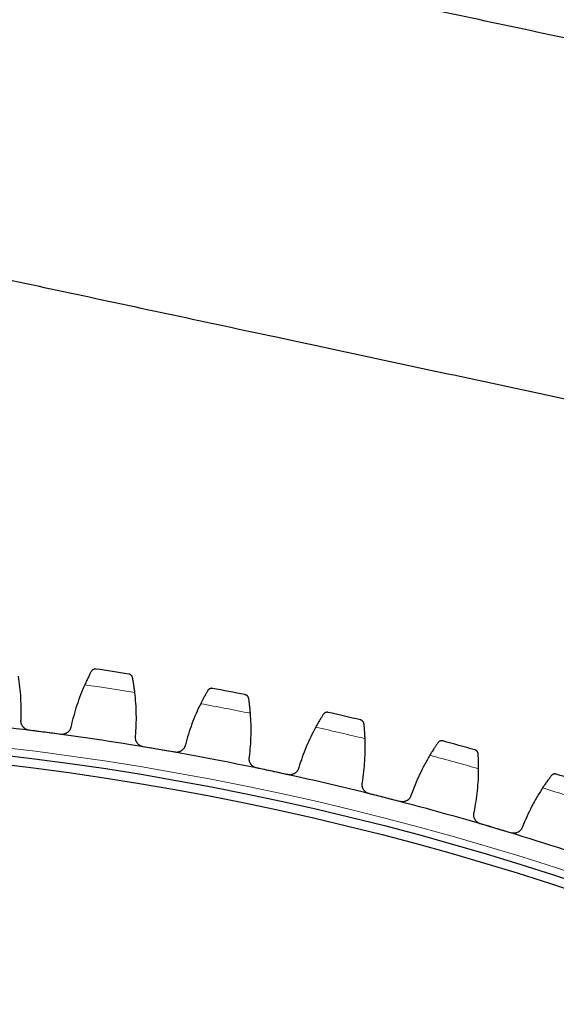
# Model space of a CAD drawing. Header units: inches. Extents: x 0 to 20790, y -12 to 14700.
# Tile 255 of 256: x 10062 to 10177, y 4929 to 5141. Entities that reach past the tile are written whole.
import ezdxf

# ---------------------------------------------------------------- set-up
doc = ezdxf.new("R2010")
doc.units = ezdxf.units.IN
doc.layers.add('1', color=7, linetype='Continuous', true_color=0xffffff)
doc.layers.add('254', color=7, linetype='Continuous', true_color=0xffffff)
doc.styles.add('latin_extended', font='simplex.shx')
doc.dimstyles.get("Standard").update_dxf_attribs({"dimtxt": 0.18, "dimasz": 0.18, "dimexe": 0.18, "dimexo": 0.0625, "dimgap": 0.09, "dimtad": 0, "dimtih": 1, "dimtoh": 1, "dimdec": 4, "dimzin": 0, "dimdsep": 46, "dimtxsty": 'Standard', "dimcen": 0.09, "dimadec": 0, "dimazin": 0, "dimtfac": 1, "dimtdec": 4, "dimtofl": 0, "dimtmove": 0, "dimatfit": 3, "dimfxl": 1, "dimtolj": 1, "dimtzin": 0, "dimarcsym": 0})

# ---------------------------------------------------------------- blocks, each defined once
blk = doc.blocks.new('_U0')
at = {"layer": '254', "color": 3, "linetype": 'Continuous', "lineweight": 13, "transparency": 16777216}
for p, q in [((10849.28, 6803.37), (11850.52, 6803.37)), ((11815.52, 6680.87), (11815.52, 4494.37)), ((10021.49, 4371.87), (11850.52, 4371.87))]:
    blk.add_line(p, q, dxfattribs=at)
at = {"layer": '254', "color": 3, "transparency": 16777216}
for points in [[(11835.94, 6680.87), (11795.11, 6680.87), (11815.52, 6803.37)], [(11795.11, 4494.37), (11835.94, 4494.37), (11815.52, 4371.87)]]:
    blk.add_solid(points, dxfattribs=at)
at = {"layer": 'Defpoints', "color": 0, "transparency": 16777216}
for p in [(10814.28, 6803.37), (9986.49, 4371.87), (11815.52, 4371.87)]:
    blk.add_point(p, dxfattribs=at)
at = {"layer": '254', "color": 2, "lineweight": 13, "transparency": 16777216, "insert": (11631.77, 5371.79), "char_height": 122.5, "attachment_point": 1, "rotation": 90, "style": 'latin_extended'}
blk.add_mtext('\\A1;2432', dxfattribs=at)

msp = doc.modelspace()

# ---------------------------------------------------------------- linework, layer by layer
at = {"layer": '1', "color": 110, "linetype": 'Continuous', "lineweight": 13}
msp.add_circle((9986.49, 4371.874), 616.6, dxfattribs=at)
at = {"layer": '1', "color": 2, "linetype": 'Continuous', "lineweight": 25}
for radius in [615, 613]:
    msp.add_circle((9986.49, 4371.874), radius, dxfattribs=at)
for radius, start, end in [(636, 81.080349, 81.722199), (636, 78.787355, 79.429206), (621, 82.547771, 84.840764), (636, 76.494361, 77.136212), (621, 80.254777, 82.547771), (621, 77.961783, 80.254777), (636, 74.201368, 74.843218), (621, 75.66879, 77.961783), (636, 71.908374, 72.550225), (621, 73.375796, 75.66879), (621, 71.082803, 73.375796)]:
    msp.add_arc((9986.49, 4371.874), radius, start, end, dxfattribs=at)
at = {"layer": '1', "color": 110, "linetype": 'Continuous', "lineweight": 13}
for start, end in [(80.906913, 81.895634), (78.61392, 79.602641), (76.320926, 77.309647), (74.027932, 75.016654), (71.734939, 72.72366)]:
    msp.add_arc((9986.49, 4371.874), 632.294, start, end, dxfattribs=at)
at = {"layer": '1', "color": 2, "linetype": 'Continuous', "lineweight": 25}
for points, knots in [([(10265.878, 5118.628), (10258.494, 5120.209), (10243.712, 5123.374), (10221.532, 5128.122), (10199.337, 5132.874), (10177.142, 5137.626), (10154.947, 5142.378), (10117.956, 5150.298), (10066.168, 5161.385), (10021.778, 5170.889), (9999.583, 5175.641)], [0, 0, 0, 0, 0.0831831, 0.1665301, 0.2498771, 0.333224, 0.416571, 0.499918, 0.7499589, 1, 1, 1, 1]), ([(9983.672, 5101.325), (9998.469, 5098.157), (10028.062, 5091.821), (10072.452, 5082.317), (10110.923, 5074.081), (10143.476, 5067.112), (10170.109, 5061.409), (10196.743, 5055.707), (10223.37, 5050.007), (10241.118, 5046.207), (10249.988, 5044.308)], [0, 0, 0, 0, 0.1666811, 0.3333618, 0.5000425, 0.6000509, 0.7000593, 0.8000677, 0.9000761, 1, 1, 1, 1]), ([(10078.057, 5001.248), (10078.056, 5001.249), (10078.054, 5001.249), (10078.051, 5001.249), (10078.05, 5001.249), (10078.045, 5001.25), (10078.037, 5001.251), (10078.016, 5001.254), (10077.975, 5001.257), (10077.939, 5001.259), (10077.868, 5001.259), (10077.821, 5001.256), (10077.679, 5001.236), (10077.586, 5001.209), (10077.451, 5001.147), (10077.407, 5001.122), (10077.342, 5001.08), (10077.321, 5001.065), (10077.279, 5001.032), (10077.258, 5001.015), (10077.199, 5000.96), (10077.161, 5000.92), (10077.091, 5000.83), (10077.058, 5000.781), (10077.03, 5000.727)], [0, 0, 0, 0, 0.0039063, 0.0039063, 0.0078125, 0.0078125, 0.015625, 0.03125, 0.0625, 0.125, 0.125, 0.25, 0.25, 0.5, 0.5, 0.625, 0.625, 0.6875, 0.6875, 0.75, 0.75, 0.875, 0.875, 1, 1, 1, 1]), ([(10077.03, 5000.727), (10076.988, 5000.649), (10076.944, 5000.564), (10076.849, 5000.384), (10076.75, 5000.192), (10076.64, 4999.977), (10076.569, 4999.835), (10076.554, 4999.807), (10076.525, 4999.749), (10076.51, 4999.719), (10076.466, 4999.63), (10076.436, 4999.57), (10076.345, 4999.385), (10076.283, 4999.259), (10076.157, 4998.998), (10076.093, 4998.863), (10075.996, 4998.656), (10075.963, 4998.586), (10075.914, 4998.479), (10075.897, 4998.444), (10075.864, 4998.372), (10075.847, 4998.335), (10075.764, 4998.153), (10075.696, 4998.005), (10075.629, 4997.854)], [0, 0, 0, 0, 0.125, 0.125, 0.25, 0.375, 0.375, 0.40625, 0.40625, 0.4375, 0.4375, 0.5, 0.5, 0.625, 0.625, 0.75, 0.75, 0.8125, 0.8125, 0.84375, 0.84375, 0.875, 0.875, 1, 1, 1, 1]), ([(10085.929, 4999.382), (10085.918, 4999.441), (10085.902, 4999.498), (10085.861, 4999.603), (10085.838, 4999.652), (10085.784, 4999.745), (10085.754, 4999.788), (10085.689, 4999.868), (10085.653, 4999.904), (10085.579, 4999.972), (10085.54, 5000.002), (10085.459, 5000.056), (10085.416, 5000.079), (10085.33, 5000.12), (10085.286, 5000.137), (10085.218, 5000.158), (10085.183, 5000.167), (10085.143, 5000.176), (10085.122, 5000.18), (10085.113, 5000.181), (10085.108, 5000.182), (10085.105, 5000.183), (10085.102, 5000.183)], [0, 0, 0, 0, 0.125, 0.125, 0.25, 0.25, 0.375, 0.375, 0.5, 0.5, 0.625, 0.625, 0.75, 0.75, 0.875, 0.875, 0.9375, 0.96875, 0.984375, 0.9921875, 0.9921875, 1, 1, 1, 1]), ([(10086.418, 4996.222), (10086.398, 4996.387), (10086.378, 4996.547), (10086.337, 4996.862), (10086.295, 4997.17), (10086.252, 4997.466), (10086.22, 4997.682), (10086.209, 4997.753), (10086.192, 4997.859), (10086.187, 4997.894), (10086.176, 4997.963), (10086.171, 4997.997), (10086.144, 4998.167), (10086.101, 4998.426), (10086.06, 4998.664), (10086.02, 4998.89), (10086.001, 4998.997), (10085.977, 4999.124), (10085.973, 4999.149), (10085.964, 4999.198), (10085.95, 4999.27), (10085.937, 4999.338), (10085.929, 4999.382)], [0, 0, 0, 0, 0.125, 0.125, 0.25, 0.375, 0.375, 0.4375, 0.4375, 0.46875, 0.46875, 0.5, 0.5, 0.625, 0.75, 0.75, 0.875, 0.875, 0.90625, 0.90625, 0.9375, 1, 1, 1, 1]), ([(10103.165, 4997.081), (10103.163, 4997.081), (10103.162, 4997.081), (10103.159, 4997.082), (10103.158, 4997.082), (10103.153, 4997.083), (10103.144, 4997.084), (10103.124, 4997.088), (10103.083, 4997.093), (10103.047, 4997.096), (10102.976, 4997.099), (10102.929, 4997.098), (10102.787, 4997.083), (10102.693, 4997.06), (10102.555, 4997.004), (10102.51, 4996.981), (10102.444, 4996.941), (10102.422, 4996.927), (10102.379, 4996.896), (10102.357, 4996.88), (10102.295, 4996.827), (10102.256, 4996.788), (10102.182, 4996.702), (10102.148, 4996.654), (10102.118, 4996.601)], [0, 0, 0, 0, 0.0039062, 0.0039062, 0.0078125, 0.0078125, 0.015625, 0.03125, 0.0625, 0.125, 0.125, 0.25, 0.25, 0.5, 0.5, 0.625, 0.625, 0.6875, 0.6875, 0.75, 0.75, 0.875, 0.875, 1, 1, 1, 1]), ([(10102.118, 4996.601), (10102.073, 4996.525), (10102.025, 4996.442), (10101.923, 4996.265), (10101.816, 4996.077), (10101.698, 4995.867), (10101.621, 4995.729), (10101.606, 4995.701), (10101.574, 4995.644), (10101.558, 4995.615), (10101.51, 4995.528), (10101.478, 4995.468), (10101.38, 4995.288), (10101.313, 4995.164), (10101.177, 4994.908), (10101.107, 4994.776), (10101.001, 4994.573), (10100.966, 4994.504), (10100.912, 4994.4), (10100.894, 4994.365), (10100.858, 4994.294), (10100.84, 4994.259), (10100.749, 4994.08), (10100.676, 4993.934), (10100.603, 4993.786)], [0, 0, 0, 0, 0.125, 0.125, 0.25, 0.375, 0.375, 0.40625, 0.40625, 0.4375, 0.4375, 0.5, 0.5, 0.625, 0.625, 0.75, 0.75, 0.8125, 0.8125, 0.84375, 0.84375, 0.875, 0.875, 1, 1, 1, 1]), ([(10110.956, 4994.901), (10110.947, 4994.961), (10110.933, 4995.018), (10110.897, 4995.125), (10110.875, 4995.175), (10110.825, 4995.269), (10110.797, 4995.314), (10110.735, 4995.396), (10110.701, 4995.434), (10110.629, 4995.504), (10110.592, 4995.536), (10110.513, 4995.593), (10110.471, 4995.618), (10110.387, 4995.662), (10110.343, 4995.681), (10110.276, 4995.705), (10110.242, 4995.716), (10110.202, 4995.726), (10110.181, 4995.73), (10110.173, 4995.732), (10110.167, 4995.733), (10110.164, 4995.734), (10110.161, 4995.735)], [0, 0, 0, 0, 0.125, 0.125, 0.25, 0.25, 0.375, 0.375, 0.5, 0.5, 0.625, 0.625, 0.75, 0.75, 0.875, 0.875, 0.9375, 0.96875, 0.984375, 0.9921875, 0.9921875, 1, 1, 1, 1]), ([(10111.317, 4991.724), (10111.304, 4991.889), (10111.291, 4992.051), (10111.262, 4992.367), (10111.233, 4992.677), (10111.202, 4992.973), (10111.178, 4993.191), (10111.17, 4993.263), (10111.158, 4993.369), (10111.154, 4993.404), (10111.146, 4993.473), (10111.142, 4993.508), (10111.121, 4993.678), (10111.089, 4993.939), (10111.058, 4994.178), (10111.027, 4994.405), (10111.012, 4994.513), (10110.994, 4994.641), (10110.99, 4994.666), (10110.983, 4994.715), (10110.973, 4994.788), (10110.962, 4994.857), (10110.956, 4994.901)], [0, 0, 0, 0, 0.125, 0.125, 0.25, 0.375, 0.375, 0.4375, 0.4375, 0.46875, 0.46875, 0.5, 0.5, 0.625, 0.75, 0.75, 0.875, 0.875, 0.90625, 0.90625, 0.9375, 1, 1, 1, 1]), ([(10063.626, 4988.075), (10063.56, 4988.083), (10063.429, 4988.107), (10063.24, 4988.162), (10063.117, 4988.21), (10063.026, 4988.251), (10062.996, 4988.266), (10062.937, 4988.297), (10062.908, 4988.312), (10062.766, 4988.395), (10062.66, 4988.472), (10062.537, 4988.58), (10062.513, 4988.602), (10062.478, 4988.637), (10062.466, 4988.649), (10062.443, 4988.672), (10062.387, 4988.731), (10062.292, 4988.843), (10062.219, 4988.95), (10062.151, 4989.06), (10062.12, 4989.117), (10062.033, 4989.292), (10061.988, 4989.412), (10061.938, 4989.598), (10061.924, 4989.66), (10061.908, 4989.755), (10061.904, 4989.787), (10061.896, 4989.851), (10061.893, 4989.883), (10061.881, 4990.044), (10061.885, 4990.172), (10061.9, 4990.3)], [0, 0, 0, 0, 0.0625, 0.125, 0.1875, 0.1875, 0.21875, 0.21875, 0.25, 0.25, 0.375, 0.375, 0.40625, 0.40625, 0.421875, 0.421875, 0.4375, 0.5, 0.5625, 0.5625, 0.625, 0.625, 0.75, 0.75, 0.8125, 0.8125, 0.84375, 0.84375, 0.875, 0.875, 1, 1, 1, 1]), ([(10127.02, 4991.475), (10126.972, 4991.4), (10126.921, 4991.319), (10126.813, 4991.147), (10126.698, 4990.964), (10126.572, 4990.758), (10126.489, 4990.623), (10126.472, 4990.595), (10126.439, 4990.54), (10126.422, 4990.512), (10126.37, 4990.426), (10126.336, 4990.368), (10126.23, 4990.192), (10126.158, 4990.071), (10126.012, 4989.821), (10125.937, 4989.692), (10125.824, 4989.493), (10125.785, 4989.426), (10125.728, 4989.324), (10125.708, 4989.289), (10125.669, 4989.22), (10125.65, 4989.185), (10125.552, 4989.01), (10125.473, 4988.868), (10125.394, 4988.723)], [0, 0, 0, 0, 0.125, 0.125, 0.25, 0.375, 0.375, 0.40625, 0.40625, 0.4375, 0.4375, 0.5, 0.5, 0.625, 0.625, 0.75, 0.75, 0.8125, 0.8125, 0.84375, 0.84375, 0.875, 0.875, 1, 1, 1, 1]), ([(10128.086, 4991.912), (10128.084, 4991.912), (10128.083, 4991.913), (10128.08, 4991.913), (10128.079, 4991.914), (10128.074, 4991.915), (10128.065, 4991.917), (10128.045, 4991.921), (10128.004, 4991.928), (10127.969, 4991.932), (10127.898, 4991.938), (10127.851, 4991.938), (10127.708, 4991.93), (10127.613, 4991.911), (10127.473, 4991.859), (10127.427, 4991.839), (10127.359, 4991.801), (10127.337, 4991.788), (10127.293, 4991.759), (10127.271, 4991.743), (10127.207, 4991.694), (10127.166, 4991.656), (10127.089, 4991.573), (10127.053, 4991.526), (10127.02, 4991.475)], [0, 0, 0, 0, 0.0039062, 0.0039062, 0.0078125, 0.0078125, 0.015625, 0.03125, 0.0625, 0.125, 0.125, 0.25, 0.25, 0.5, 0.5, 0.625, 0.625, 0.6875, 0.6875, 0.75, 0.75, 0.875, 0.875, 1, 1, 1, 1]), ([(10135.783, 4989.422), (10135.777, 4989.483), (10135.765, 4989.54), (10135.733, 4989.648), (10135.714, 4989.699), (10135.667, 4989.796), (10135.641, 4989.841), (10135.582, 4989.926), (10135.55, 4989.965), (10135.481, 4990.038), (10135.445, 4990.071), (10135.368, 4990.131), (10135.328, 4990.158), (10135.245, 4990.206), (10135.202, 4990.227), (10135.136, 4990.253), (10135.103, 4990.265), (10135.063, 4990.277), (10135.043, 4990.282), (10135.034, 4990.284), (10135.028, 4990.286), (10135.025, 4990.286), (10135.023, 4990.287)], [0, 0, 0, 0, 0.125, 0.125, 0.25, 0.25, 0.375, 0.375, 0.5, 0.5, 0.625, 0.625, 0.75, 0.75, 0.875, 0.875, 0.9375, 0.96875, 0.984375, 0.9921875, 0.9921875, 1, 1, 1, 1]), ([(10072.682, 4988.89), (10072.664, 4988.762), (10072.634, 4988.638), (10072.572, 4988.457), (10072.548, 4988.398), (10072.509, 4988.31), (10072.495, 4988.281), (10072.465, 4988.223), (10072.449, 4988.195), (10072.369, 4988.055), (10072.294, 4987.951), (10072.168, 4987.805), (10072.123, 4987.758), (10072.052, 4987.691), (10072.028, 4987.669), (10071.978, 4987.627), (10071.953, 4987.606), (10071.824, 4987.507), (10071.715, 4987.437), (10071.569, 4987.364), (10071.539, 4987.35), (10071.479, 4987.323), (10071.448, 4987.311), (10071.355, 4987.275), (10071.293, 4987.255), (10071.103, 4987.203), (10070.974, 4987.181), (10070.808, 4987.169), (10070.774, 4987.167), (10070.707, 4987.166), (10070.674, 4987.166), (10070.574, 4987.169), (10070.508, 4987.175), (10070.442, 4987.183)], [0, 0, 0, 0, 0.125, 0.125, 0.1875, 0.1875, 0.21875, 0.21875, 0.25, 0.25, 0.375, 0.375, 0.4375, 0.4375, 0.46875, 0.46875, 0.5, 0.5, 0.625, 0.625, 0.65625, 0.65625, 0.6875, 0.6875, 0.75, 0.75, 0.875, 0.875, 0.90625, 0.90625, 0.9375, 0.9375, 1, 1, 1, 1]), ([(10136.017, 4986.234), (10136.011, 4986.399), (10136.004, 4986.561), (10135.988, 4986.878), (10135.971, 4987.189), (10135.952, 4987.486), (10135.937, 4987.705), (10135.932, 4987.777), (10135.924, 4987.883), (10135.921, 4987.919), (10135.916, 4987.988), (10135.913, 4988.023), (10135.9, 4988.194), (10135.878, 4988.456), (10135.856, 4988.696), (10135.835, 4988.924), (10135.824, 4989.033), (10135.811, 4989.161), (10135.808, 4989.186), (10135.803, 4989.236), (10135.795, 4989.309), (10135.788, 4989.378), (10135.783, 4989.422)], [0, 0, 0, 0, 0.125, 0.125, 0.25, 0.375, 0.375, 0.4375, 0.4375, 0.46875, 0.46875, 0.5, 0.5, 0.625, 0.75, 0.75, 0.875, 0.875, 0.90625, 0.90625, 0.9375, 1, 1, 1, 1]), ([(10088.218, 4984.495), (10088.152, 4984.506), (10088.023, 4984.536), (10087.835, 4984.597), (10087.715, 4984.651), (10087.626, 4984.696), (10087.597, 4984.712), (10087.539, 4984.744), (10087.511, 4984.761), (10087.372, 4984.85), (10087.269, 4984.931), (10087.151, 4985.044), (10087.128, 4985.067), (10087.094, 4985.103), (10087.082, 4985.115), (10087.06, 4985.139), (10087.006, 4985.201), (10086.916, 4985.317), (10086.848, 4985.426), (10086.784, 4985.539), (10086.755, 4985.597), (10086.676, 4985.775), (10086.635, 4985.897), (10086.593, 4986.084), (10086.581, 4986.148), (10086.569, 4986.243), (10086.566, 4986.275), (10086.561, 4986.34), (10086.559, 4986.372), (10086.554, 4986.532), (10086.562, 4986.66), (10086.583, 4986.788)], [0, 0, 0, 0, 0.0625, 0.125, 0.1875, 0.1875, 0.21875, 0.21875, 0.25, 0.25, 0.375, 0.375, 0.40625, 0.40625, 0.421875, 0.421875, 0.4375, 0.5, 0.5625, 0.5625, 0.625, 0.625, 0.75, 0.75, 0.8125, 0.8125, 0.84375, 0.84375, 0.875, 0.875, 1, 1, 1, 1]), ([(10097.299, 4984.947), (10097.276, 4984.82), (10097.242, 4984.697), (10097.172, 4984.519), (10097.146, 4984.461), (10097.103, 4984.375), (10097.088, 4984.346), (10097.056, 4984.29), (10097.039, 4984.262), (10096.953, 4984.126), (10096.875, 4984.025), (10096.742, 4983.884), (10096.696, 4983.839), (10096.622, 4983.775), (10096.597, 4983.754), (10096.546, 4983.713), (10096.52, 4983.694), (10096.387, 4983.6), (10096.275, 4983.535), (10096.126, 4983.467), (10096.096, 4983.454), (10096.034, 4983.43), (10096.003, 4983.419), (10095.909, 4983.387), (10095.846, 4983.369), (10095.654, 4983.325), (10095.524, 4983.308), (10095.358, 4983.303), (10095.324, 4983.303), (10095.258, 4983.304), (10095.224, 4983.305), (10095.125, 4983.312), (10095.059, 4983.32), (10094.993, 4983.332)], [0, 0, 0, 0, 0.125, 0.125, 0.1875, 0.1875, 0.21875, 0.21875, 0.25, 0.25, 0.375, 0.375, 0.4375, 0.4375, 0.46875, 0.46875, 0.5, 0.5, 0.625, 0.625, 0.65625, 0.65625, 0.6875, 0.6875, 0.75, 0.75, 0.875, 0.875, 0.90625, 0.90625, 0.9375, 0.9375, 1, 1, 1, 1]), ([(10151.697, 4985.356), (10151.647, 4985.283), (10151.592, 4985.205), (10151.477, 4985.037), (10151.355, 4984.858), (10151.221, 4984.658), (10151.133, 4984.526), (10151.115, 4984.499), (10151.079, 4984.445), (10151.061, 4984.418), (10151.006, 4984.334), (10150.969, 4984.278), (10150.857, 4984.106), (10150.78, 4983.988), (10150.624, 4983.744), (10150.544, 4983.618), (10150.423, 4983.424), (10150.382, 4983.358), (10150.32, 4983.258), (10150.299, 4983.225), (10150.258, 4983.157), (10150.237, 4983.123), (10150.132, 4982.952), (10150.048, 4982.813), (10149.963, 4982.671)], [0, 0, 0, 0, 0.125, 0.125, 0.25, 0.375, 0.375, 0.40625, 0.40625, 0.4375, 0.4375, 0.5, 0.5, 0.625, 0.625, 0.75, 0.75, 0.8125, 0.8125, 0.84375, 0.84375, 0.875, 0.875, 1, 1, 1, 1]), ([(10152.78, 4985.75), (10152.778, 4985.751), (10152.777, 4985.751), (10152.774, 4985.752), (10152.773, 4985.752), (10152.768, 4985.753), (10152.76, 4985.756), (10152.74, 4985.761), (10152.699, 4985.769), (10152.664, 4985.775), (10152.593, 4985.784), (10152.546, 4985.786), (10152.403, 4985.783), (10152.307, 4985.768), (10152.166, 4985.722), (10152.119, 4985.703), (10152.05, 4985.669), (10152.027, 4985.656), (10151.981, 4985.629), (10151.959, 4985.615), (10151.893, 4985.567), (10151.85, 4985.532), (10151.77, 4985.451), (10151.732, 4985.406), (10151.697, 4985.356)], [0, 0, 0, 0, 0.0039063, 0.0039063, 0.0078125, 0.0078125, 0.015625, 0.03125, 0.0625, 0.125, 0.125, 0.25, 0.25, 0.5, 0.5, 0.625, 0.625, 0.6875, 0.6875, 0.75, 0.75, 0.875, 0.875, 1, 1, 1, 1]), ([(10112.648, 4979.935), (10112.582, 4979.949), (10112.454, 4979.983), (10112.269, 4980.052), (10112.151, 4980.11), (10112.064, 4980.159), (10112.035, 4980.176), (10111.979, 4980.211), (10111.951, 4980.229), (10111.816, 4980.323), (10111.716, 4980.408), (10111.603, 4980.525), (10111.581, 4980.55), (10111.548, 4980.587), (10111.537, 4980.599), (10111.516, 4980.625), (10111.465, 4980.688), (10111.38, 4980.807), (10111.315, 4980.919), (10111.256, 4981.035), (10111.229, 4981.094), (10111.157, 4981.275), (10111.122, 4981.399), (10111.087, 4981.588), (10111.078, 4981.651), (10111.07, 4981.747), (10111.068, 4981.779), (10111.065, 4981.844), (10111.064, 4981.876), (10111.066, 4982.037), (10111.079, 4982.164), (10111.105, 4982.291)], [0, 0, 0, 0, 0.0625, 0.125, 0.1875, 0.1875, 0.21875, 0.21875, 0.25, 0.25, 0.375, 0.375, 0.40625, 0.40625, 0.421875, 0.421875, 0.4375, 0.5, 0.5625, 0.5625, 0.625, 0.625, 0.75, 0.75, 0.8125, 0.8125, 0.84375, 0.84375, 0.875, 0.875, 1, 1, 1, 1]), ([(10160.372, 4982.955), (10160.367, 4983.015), (10160.358, 4983.073), (10160.331, 4983.182), (10160.313, 4983.234), (10160.271, 4983.332), (10160.246, 4983.379), (10160.191, 4983.466), (10160.16, 4983.506), (10160.094, 4983.582), (10160.059, 4983.617), (10159.985, 4983.68), (10159.946, 4983.708), (10159.865, 4983.759), (10159.823, 4983.782), (10159.758, 4983.81), (10159.725, 4983.824), (10159.686, 4983.837), (10159.666, 4983.843), (10159.657, 4983.846), (10159.652, 4983.848), (10159.649, 4983.848), (10159.646, 4983.849)], [0, 0, 0, 0, 0.125, 0.125, 0.25, 0.25, 0.375, 0.375, 0.5, 0.5, 0.625, 0.625, 0.75, 0.75, 0.875, 0.875, 0.9375, 0.96875, 0.984375, 0.9921875, 0.9921875, 1, 1, 1, 1]), ([(10160.478, 4979.759), (10160.478, 4979.925), (10160.477, 4980.087), (10160.474, 4980.404), (10160.47, 4980.715), (10160.463, 4981.014), (10160.456, 4981.232), (10160.454, 4981.304), (10160.45, 4981.411), (10160.449, 4981.447), (10160.447, 4981.517), (10160.445, 4981.551), (10160.439, 4981.722), (10160.428, 4981.985), (10160.415, 4982.226), (10160.403, 4982.455), (10160.396, 4982.564), (10160.389, 4982.692), (10160.387, 4982.718), (10160.384, 4982.768), (10160.379, 4982.841), (10160.375, 4982.91), (10160.372, 4982.955)], [0, 0, 0, 0, 0.125, 0.125, 0.25, 0.375, 0.375, 0.4375, 0.4375, 0.46875, 0.46875, 0.5, 0.5, 0.625, 0.75, 0.75, 0.875, 0.875, 0.90625, 0.90625, 0.9375, 1, 1, 1, 1]), ([(10121.739, 4980.023), (10121.711, 4979.897), (10121.672, 4979.775), (10121.595, 4979.6), (10121.567, 4979.543), (10121.52, 4979.459), (10121.504, 4979.431), (10121.47, 4979.376), (10121.452, 4979.349), (10121.361, 4979.216), (10121.278, 4979.118), (10121.14, 4978.983), (10121.092, 4978.94), (10121.016, 4978.879), (10120.99, 4978.859), (10120.937, 4978.82), (10120.91, 4978.802), (10120.774, 4978.713), (10120.659, 4978.652), (10120.508, 4978.591), (10120.477, 4978.58), (10120.415, 4978.558), (10120.383, 4978.548), (10120.288, 4978.52), (10120.224, 4978.504), (10120.031, 4978.468), (10119.9, 4978.456), (10119.734, 4978.457), (10119.7, 4978.459), (10119.634, 4978.463), (10119.6, 4978.465), (10119.501, 4978.476), (10119.435, 4978.487), (10119.37, 4978.501)], [0, 0, 0, 0, 0.125, 0.125, 0.1875, 0.1875, 0.21875, 0.21875, 0.25, 0.25, 0.375, 0.375, 0.4375, 0.4375, 0.46875, 0.46875, 0.5, 0.5, 0.625, 0.625, 0.65625, 0.65625, 0.6875, 0.6875, 0.75, 0.75, 0.875, 0.875, 0.90625, 0.90625, 0.9375, 0.9375, 1, 1, 1, 1]), ([(10176.11, 4978.255), (10176.057, 4978.184), (10175.999, 4978.108), (10175.877, 4977.945), (10175.748, 4977.771), (10175.606, 4977.577), (10175.513, 4977.448), (10175.494, 4977.422), (10175.456, 4977.37), (10175.437, 4977.343), (10175.379, 4977.262), (10175.34, 4977.207), (10175.22, 4977.04), (10175.139, 4976.924), (10174.973, 4976.687), (10174.889, 4976.564), (10174.759, 4976.375), (10174.716, 4976.311), (10174.65, 4976.214), (10174.628, 4976.181), (10174.584, 4976.115), (10174.561, 4976.082), (10174.45, 4975.916), (10174.36, 4975.78), (10174.27, 4975.642)], [0, 0, 0, 0, 0.125, 0.125, 0.25, 0.375, 0.375, 0.40625, 0.40625, 0.4375, 0.4375, 0.5, 0.5, 0.625, 0.625, 0.75, 0.75, 0.8125, 0.8125, 0.84375, 0.84375, 0.875, 0.875, 1, 1, 1, 1]), ([(10177.208, 4978.606), (10177.206, 4978.606), (10177.205, 4978.607), (10177.202, 4978.608), (10177.201, 4978.608), (10177.196, 4978.609), (10177.188, 4978.612), (10177.168, 4978.618), (10177.128, 4978.628), (10177.093, 4978.635), (10177.023, 4978.646), (10176.975, 4978.651), (10176.833, 4978.653), (10176.736, 4978.642), (10176.593, 4978.602), (10176.545, 4978.585), (10176.475, 4978.554), (10176.451, 4978.542), (10176.405, 4978.517), (10176.382, 4978.503), (10176.314, 4978.458), (10176.27, 4978.424), (10176.187, 4978.347), (10176.147, 4978.304), (10176.11, 4978.255)], [0, 0, 0, 0, 0.0039063, 0.0039063, 0.0078125, 0.0078125, 0.015625, 0.03125, 0.0625, 0.125, 0.125, 0.25, 0.25, 0.5, 0.5, 0.625, 0.625, 0.6875, 0.6875, 0.75, 0.75, 0.875, 0.875, 1, 1, 1, 1]), ([(10136.875, 4974.4), (10136.81, 4974.417), (10136.683, 4974.456), (10136.501, 4974.533), (10136.385, 4974.596), (10136.301, 4974.648), (10136.272, 4974.666), (10136.218, 4974.703), (10136.191, 4974.722), (10136.059, 4974.821), (10135.963, 4974.91), (10135.854, 4975.032), (10135.833, 4975.057), (10135.802, 4975.096), (10135.792, 4975.109), (10135.772, 4975.135), (10135.723, 4975.201), (10135.643, 4975.323), (10135.583, 4975.438), (10135.528, 4975.555), (10135.504, 4975.615), (10135.439, 4975.8), (10135.409, 4975.924), (10135.381, 4976.114), (10135.375, 4976.178), (10135.371, 4976.274), (10135.37, 4976.307), (10135.37, 4976.371), (10135.371, 4976.403), (10135.379, 4976.564), (10135.397, 4976.691), (10135.428, 4976.816)], [0, 0, 0, 0, 0.0625, 0.125, 0.1875, 0.1875, 0.21875, 0.21875, 0.25, 0.25, 0.375, 0.375, 0.40625, 0.40625, 0.421875, 0.421875, 0.4375, 0.5, 0.5625, 0.5625, 0.625, 0.625, 0.75, 0.75, 0.8125, 0.8125, 0.84375, 0.84375, 0.875, 0.875, 1, 1, 1, 1]), ([(10145.963, 4974.125), (10145.93, 4974), (10145.885, 4973.88), (10145.802, 4973.708), (10145.772, 4973.652), (10145.721, 4973.57), (10145.704, 4973.543), (10145.668, 4973.489), (10145.649, 4973.463), (10145.552, 4973.334), (10145.466, 4973.239), (10145.323, 4973.109), (10145.273, 4973.068), (10145.194, 4973.01), (10145.167, 4972.991), (10145.113, 4972.955), (10145.085, 4972.938), (10144.946, 4972.854), (10144.829, 4972.799), (10144.675, 4972.743), (10144.644, 4972.733), (10144.581, 4972.714), (10144.549, 4972.705), (10144.453, 4972.681), (10144.388, 4972.668), (10144.194, 4972.639), (10144.062, 4972.632), (10143.896, 4972.641), (10143.863, 4972.643), (10143.796, 4972.65), (10143.763, 4972.654), (10143.665, 4972.669), (10143.599, 4972.682), (10143.534, 4972.699)], [0, 0, 0, 0, 0.125, 0.125, 0.1875, 0.1875, 0.21875, 0.21875, 0.25, 0.25, 0.375, 0.375, 0.4375, 0.4375, 0.46875, 0.46875, 0.5, 0.5, 0.625, 0.625, 0.65625, 0.65625, 0.6875, 0.6875, 0.75, 0.75, 0.875, 0.875, 0.90625, 0.90625, 0.9375, 0.9375, 1, 1, 1, 1]), ([(10160.861, 4967.901), (10160.797, 4967.92), (10160.672, 4967.964), (10160.493, 4968.048), (10160.38, 4968.116), (10160.297, 4968.171), (10160.27, 4968.19), (10160.217, 4968.23), (10160.191, 4968.25), (10160.063, 4968.354), (10159.971, 4968.447), (10159.867, 4968.573), (10159.847, 4968.599), (10159.817, 4968.639), (10159.808, 4968.652), (10159.789, 4968.679), (10159.742, 4968.747), (10159.667, 4968.872), (10159.612, 4968.989), (10159.562, 4969.109), (10159.54, 4969.17), (10159.483, 4969.357), (10159.457, 4969.483), (10159.438, 4969.673), (10159.434, 4969.737), (10159.433, 4969.834), (10159.434, 4969.866), (10159.436, 4969.931), (10159.438, 4969.963), (10159.453, 4970.123), (10159.476, 4970.249), (10159.512, 4970.373)], [0, 0, 0, 0, 0.0625, 0.125, 0.1875, 0.1875, 0.21875, 0.21875, 0.25, 0.25, 0.375, 0.375, 0.40625, 0.40625, 0.421875, 0.421875, 0.4375, 0.5, 0.5625, 0.5625, 0.625, 0.625, 0.75, 0.75, 0.8125, 0.8125, 0.84375, 0.84375, 0.875, 0.875, 1, 1, 1, 1]), ([(10169.931, 4967.262), (10169.893, 4967.139), (10169.844, 4967.021), (10169.754, 4966.852), (10169.721, 4966.797), (10169.668, 4966.717), (10169.649, 4966.691), (10169.611, 4966.639), (10169.591, 4966.613), (10169.489, 4966.488), (10169.399, 4966.397), (10169.251, 4966.273), (10169.199, 4966.234), (10169.118, 4966.179), (10169.091, 4966.161), (10169.035, 4966.127), (10169.007, 4966.111), (10168.864, 4966.033), (10168.745, 4965.982), (10168.589, 4965.933), (10168.557, 4965.924), (10168.494, 4965.908), (10168.461, 4965.9), (10168.364, 4965.88), (10168.299, 4965.869), (10168.104, 4965.848), (10167.972, 4965.847), (10167.806, 4965.862), (10167.773, 4965.866), (10167.707, 4965.875), (10167.674, 4965.881), (10167.576, 4965.899), (10167.512, 4965.915), (10167.447, 4965.934)], [0, 0, 0, 0, 0.125, 0.125, 0.1875, 0.1875, 0.21875, 0.21875, 0.25, 0.25, 0.375, 0.375, 0.4375, 0.4375, 0.46875, 0.46875, 0.5, 0.5, 0.625, 0.625, 0.65625, 0.65625, 0.6875, 0.6875, 0.75, 0.75, 0.875, 0.875, 0.90625, 0.90625, 0.9375, 0.9375, 1, 1, 1, 1])]:
    msp.add_open_spline(points, degree=3, knots=knots, dxfattribs=at)
for points in [[(10061.9, 4990.3), (10061.935, 4991.089), (10061.964, 4992.664), (10061.888, 4995.022), (10061.693, 4997.375), (10061.483, 4998.939), (10061.358, 4999.72)], [(10075.629, 4997.854), (10075.307, 4997.131), (10074.702, 4995.673), (10073.908, 4993.45), (10073.228, 4991.191), (10072.851, 4989.661), (10072.682, 4988.89)], [(10086.583, 4986.788), (10086.649, 4987.574), (10086.741, 4989.148), (10086.76, 4991.507), (10086.659, 4993.865), (10086.512, 4995.437), (10086.418, 4996.222)], [(10100.603, 4993.786), (10100.252, 4993.077), (10099.589, 4991.644), (10098.707, 4989.455), (10097.937, 4987.225), (10097.499, 4985.711), (10097.299, 4984.947)], [(10111.105, 4982.291), (10111.203, 4983.074), (10111.358, 4984.642), (10111.471, 4986.999), (10111.464, 4989.359), (10111.38, 4990.936), (10111.317, 4991.724)], [(10125.394, 4988.723), (10125.015, 4988.028), (10124.295, 4986.623), (10123.326, 4984.47), (10122.468, 4982.273), (10121.97, 4980.778), (10121.739, 4980.023)], [(10067.034, 4987.629), (10065.898, 4987.778), (10064.762, 4987.926), (10063.626, 4988.075)], [(10070.442, 4987.183), (10069.306, 4987.332), (10068.17, 4987.48), (10067.034, 4987.629)], [(10135.428, 4976.816), (10135.557, 4977.595), (10135.774, 4979.156), (10135.982, 4981.506), (10136.07, 4983.865), (10136.048, 4985.443), (10136.017, 4986.234)], [(10091.605, 4983.913), (10090.476, 4984.107), (10089.347, 4984.301), (10088.218, 4984.495)], [(10094.993, 4983.332), (10093.864, 4983.526), (10092.735, 4983.72), (10091.605, 4983.913)], [(10149.963, 4982.671), (10149.556, 4981.992), (10148.781, 4980.617), (10147.726, 4978.505), (10146.781, 4976.344), (10146.223, 4974.87), (10145.963, 4974.125)], [(10116.009, 4979.218), (10114.888, 4979.457), (10113.768, 4979.696), (10112.648, 4979.935)], [(10159.512, 4970.373), (10159.672, 4971.146), (10159.952, 4972.697), (10160.253, 4975.037), (10160.435, 4977.39), (10160.477, 4978.968), (10160.478, 4979.759)], [(10119.37, 4978.501), (10118.25, 4978.74), (10117.129, 4978.979), (10116.009, 4979.218)], [(10174.27, 4975.642), (10173.836, 4974.979), (10173.006, 4973.637), (10171.868, 4971.568), (10170.837, 4969.447), (10170.221, 4967.996), (10169.931, 4967.262)], [(10140.205, 4973.55), (10139.095, 4973.833), (10137.985, 4974.117), (10136.875, 4974.4)], [(10143.534, 4972.699), (10142.425, 4972.982), (10141.315, 4973.266), (10140.205, 4973.55)], [(10164.154, 4966.918), (10163.057, 4967.245), (10161.959, 4967.573), (10160.861, 4967.901)], [(10167.447, 4965.934), (10166.35, 4966.262), (10165.252, 4966.59), (10164.154, 4966.918)]]:
    msp.add_open_spline(points, degree=3, dxfattribs=at)

# ---------------------------------------------------------------- dimensions: what is measured, and where the dimension line sits
at = {"layer": '254', "color": 2, "linetype": 'Continuous', "lineweight": 13}
dim = msp.add_linear_dim(base=(11815.522214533, 4371.874375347), p1=(10814.281945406, 6803.374375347), p2=(9986.49047022, 4371.874375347), angle=90, dimstyle='Standard', override={"dimscale": 35, "dimtxt": 3.5, "dimasz": 3.5, "dimexe": 1, "dimexo": 1, "dimgap": 1.75, "dimtad": 1, "dimtih": 0, "dimtoh": 0, "dimdec": 0, "dimlfac": 1, "dimzin": 8, "dimdsep": 46, "dimlunit": 2, "dimtxsty": 'latin_extended', "dimsah": 1, "dimse1": 0, "dimse2": 0, "dimsd1": 0, "dimsd2": 0, "dimclrd": 3, "dimclre": 3, "dimclrt": 2, "dimtol": 0, "dimtm": -0.1, "dimtfac": 0.714286, "dimtdec": 3, "dimtofl": 1, "dimtmove": 0, "dimtzin": 8, "dimlwd": 13, "dimlwe": 13}, dxfattribs=at)
dim.commit()
dim.dimension.update_dxf_attribs({"geometry": '_U0', "text_midpoint": (11815.522214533, 5587.624375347), "dimtype": 160})

doc.saveas('drawing.dxf')
